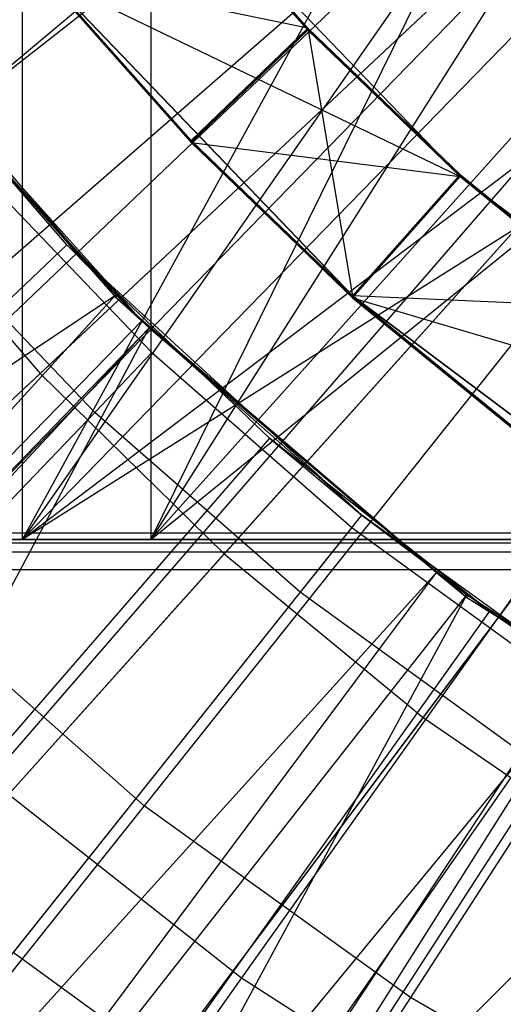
# Model space of a CAD drawing. Extents: x 0.1 to 16.1, y -7.1 to 6.9.
# Tile 32 of 118: x 7.341 to 7.505, y -1.053 to -0.719. Entities that reach past the tile are written whole.
import ezdxf

# ---------------------------------------------------------------- set-up
doc = ezdxf.new("R2010")
doc.units = 0
doc.header["$LTSCALE"] = 2.54
doc.layers.get('0').update_dxf_attribs({"color": 13, "linetype": 'CONTINUOUS'})

# ---------------------------------------------------------------- blocks, each defined once
blk = doc.blocks.new('DROPS_WOOD_A_PM_STL')
at = {"color": 0}
for p, q in [((7.34185, -0.89497, 27.44952), (7.78, -0.09497, 27.42102)), ((7.34185, -0.89497, 27.44952), (7.78, -0.09497, 27.42102)), ((7.34185, -0.89497, 27.44952), (7.34185, -0.09497, 27.44952)), ((7.34185, -0.89497, 27.44952), (7.34185, -0.09497, 27.44952)), ((7.34185, -0.89497, 43.38127), (7.34185, -0.09497, 43.38127)), ((7.34185, -0.89497, 43.38127), (7.34185, -0.09497, 43.38127)), ((7.38541, -0.89497, 39.35463), (7.78, -0.09497, 39.40413)), ((7.38541, -0.09497, 31.47616), (7.38541, -0.89497, 31.47616)), ((7.38541, -0.09497, 31.47616), (7.38541, -0.89497, 31.47616)), ((7.38541, -0.09497, 39.35463), (7.38541, -0.89497, 39.35463)), ((7.38541, -0.09497, 39.35463), (7.38541, -0.89497, 39.35463)), ((7.38541, -0.89497, 39.35463), (7.78, -0.09497, 39.40413)), ((7.80971, -0.22514, 43.41083), (7.34185, -0.89497, 43.38127)), ((7.80971, -0.22514, 27.41996), (7.34185, -0.89497, 27.44952)), ((7.80971, -0.22514, 27.41996), (7.34185, -0.89497, 27.44952)), ((7.80971, -0.22514, 43.41083), (7.34185, -0.89497, 43.38127)), ((7.80971, -0.22514, 39.40625), (7.38541, -0.89497, 39.35463)), ((7.80971, -0.22514, 39.40625), (7.38541, -0.89497, 39.35463)), ((7.80971, -0.22514, 31.42454), (7.38541, -0.89497, 31.47616)), ((7.80971, -0.22514, 31.42454), (7.38541, -0.89497, 31.47616)), ((7.34185, -0.89497, 43.38127), (7.89295, -0.32952, 43.41321)), ((7.34185, -0.89497, 43.38127), (7.89295, -0.32952, 43.41321)), ((7.89295, -0.32952, 27.41758), (7.34185, -0.89497, 27.44952)), ((7.89295, -0.32952, 27.41758), (7.34185, -0.89497, 27.44952)), ((7.89295, -0.32952, 39.41102), (7.38541, -0.89497, 39.35463)), ((7.89295, -0.32952, 39.41102), (7.38541, -0.89497, 39.35463)), ((7.89295, -0.32952, 31.41977), (7.38541, -0.89497, 31.47616)), ((7.89295, -0.32952, 31.41977), (7.38541, -0.89497, 31.47616)), ((8.14676, -0.38745, 43.41512), (7.34185, -0.89497, 43.38127)), ((8.14676, -0.38745, 43.41512), (7.34185, -0.89497, 43.38127)), ((8.01324, -0.38745, 43.41512), (7.34185, -0.89497, 43.38127)), ((8.01324, -0.38745, 43.41512), (7.34185, -0.89497, 43.38127)), ((8.01324, -0.38745, 27.41567), (7.34185, -0.89497, 27.44952)), ((8.01324, -0.38745, 27.41567), (7.34185, -0.89497, 27.44952)), ((7.38541, -0.89497, 31.47616), (8.01324, -0.38745, 31.41595)), ((7.38541, -0.89497, 31.47616), (8.01324, -0.38745, 31.41595)), ((6.30932, -1.54207, 13.7995), (7.72193, -0.43428, 14.34893)), ((6.30932, -1.54207, 13.7995), (7.72193, -0.43428, 14.34893)), ((6.38289, -1.6311, 13.79954), (7.73681, -0.45229, 14.34894)), ((6.38289, -1.6311, 13.79954), (7.73681, -0.45229, 14.34894)), ((6.43706, -1.69112, 13.79958), (7.74776, -0.46442, 14.34894)), ((6.43706, -1.69112, 13.79958), (7.74776, -0.46442, 14.34894)), ((7.64894, -0.47324, 2.32327), (7.22382, -0.82991, 2.43096)), ((7.64894, -0.47324, 2.32327), (7.22382, -0.82991, 2.43096)), ((6.57729, -1.82846, 13.79965), (7.77612, -0.4922, 14.34896)), ((6.57729, -1.82846, 13.79965), (7.77612, -0.4922, 14.34896)), ((7.6871, -0.51436, 2.32329), (7.2996, -0.91159, 2.431)), ((7.6871, -0.51436, 2.32329), (7.2996, -0.91159, 2.431)), ((6.72896, -1.95306, 13.79971), (7.80679, -0.51739, 14.34897)), ((6.72896, -1.95306, 13.79971), (7.80679, -0.51739, 14.34897)), ((6.79447, -2.00043, 13.79973), (7.82004, -0.52697, 14.34898)), ((6.79447, -2.00043, 13.79973), (7.82004, -0.52697, 14.34898)), ((7.72916, -0.55148, 2.32331), (7.38315, -0.98531, 2.43104)), ((7.72916, -0.55148, 2.32331), (7.38315, -0.98531, 2.43104)), ((7.77471, -0.58423, 2.32333), (7.47361, -1.05036, 2.43107)), ((7.77471, -0.58423, 2.32333), (7.47361, -1.05036, 2.43107)), ((7.29093, -0.77225, 14.24029), (7.5049, -0.60447, 14.3002)), ((7.29093, -0.77225, 14.24029), (7.5049, -0.60447, 14.3002)), ((7.54638, -0.65287, 14.30023), (7.34785, -0.83867, 14.24033)), ((7.54638, -0.65287, 14.30023), (7.34785, -0.83867, 14.24033)), ((7.3913, -0.66792, 13.82295), (7.43878, -0.72151, 13.82298)), ((7.3913, -0.66792, 13.82295), (7.43878, -0.72151, 13.82298)), ((7.3913, -0.66798, 13.70453), (7.43878, -0.72157, 13.70456)), ((7.3913, -0.66798, 13.70453), (7.43878, -0.72157, 13.70456)), ((7.3913, -0.66804, 13.58611), (7.43878, -0.72163, 13.58614)), ((7.3913, -0.66804, 13.58611), (7.43878, -0.72163, 13.58614)), ((7.3913, -0.6681, 13.4677), (7.43878, -0.7217, 13.46772)), ((7.3913, -0.6681, 13.4677), (7.43878, -0.7217, 13.46772)), ((7.3913, -0.66816, 13.34928), (7.43878, -0.72176, 13.34931)), ((7.3913, -0.66816, 13.34928), (7.43878, -0.72176, 13.34931)), ((7.3913, -0.66822, 13.23086), (7.43878, -0.72182, 13.23089)), ((7.3913, -0.66822, 13.23086), (7.43878, -0.72182, 13.23089)), ((7.3913, -0.66828, 13.11244), (7.43878, -0.72188, 13.11247)), ((7.3913, -0.66828, 13.11244), (7.43878, -0.72188, 13.11247)), ((7.3913, -0.66835, 12.99402), (7.43878, -0.72194, 12.99405)), ((7.3913, -0.66835, 12.99402), (7.43878, -0.72194, 12.99405)), ((7.3913, -0.66841, 12.87561), (7.43878, -0.722, 12.87563)), ((7.3913, -0.66841, 12.87561), (7.43878, -0.722, 12.87563)), ((7.3913, -0.66847, 12.75719), (7.43878, -0.72206, 12.75722)), ((7.3913, -0.66847, 12.75719), (7.43878, -0.72206, 12.75722)), ((7.3913, -0.66853, 12.63877), (7.43878, -0.72212, 12.6388)), ((7.3913, -0.66853, 12.63877), (7.43878, -0.72212, 12.6388)), ((7.3913, -0.66859, 12.52035), (7.43878, -0.72218, 12.52038)), ((7.3913, -0.66859, 12.52035), (7.43878, -0.72218, 12.52038)), ((7.3913, -0.66865, 12.40194), (7.49042, -0.77184, 12.40199)), ((7.3913, -0.66865, 12.40194), (7.49042, -0.77184, 12.40199)), ((7.2717, -0.69362, 12.40195), (7.37352, -0.81283, 12.40201)), ((7.2717, -0.69362, 12.40195), (7.37352, -0.81283, 12.40201)), ((7.41034, -0.89988, 14.24036), (7.59193, -0.69748, 14.30025)), ((7.41034, -0.89988, 14.24036), (7.59193, -0.69748, 14.30025)), ((7.34869, -0.70257, 14.09467), (7.45394, -0.81215, 14.09473)), ((7.34869, -0.70257, 14.09467), (7.45394, -0.81215, 14.09473)), ((7.34869, -0.70267, 13.90407), (7.45394, -0.81225, 13.90413)), ((7.43878, -0.72151, 13.82298), (7.34869, -0.70267, 13.90407)), ((7.34869, -0.70267, 13.90407), (7.45394, -0.81225, 13.90413)), ((7.43878, -0.72151, 13.82298), (7.34869, -0.70267, 13.90407)), ((7.34869, -0.70273, 13.78565), (7.39911, -0.75964, 13.78568)), ((7.34869, -0.70273, 13.78565), (7.39911, -0.75964, 13.78568)), ((7.34869, -0.70279, 13.66723), (7.39911, -0.7597, 13.66726)), ((7.34869, -0.70279, 13.66723), (7.39911, -0.7597, 13.66726)), ((7.34869, -0.70285, 13.54882), (7.39911, -0.75976, 13.54884)), ((7.34869, -0.70285, 13.54882), (7.39911, -0.75976, 13.54884)), ((7.34869, -0.70291, 13.4304), (7.39911, -0.75982, 13.43043)), ((7.34869, -0.70291, 13.4304), (7.39911, -0.75982, 13.43043)), ((7.34869, -0.70297, 13.31198), (7.39911, -0.75988, 13.31201)), ((7.34869, -0.70297, 13.31198), (7.39911, -0.75988, 13.31201)), ((7.34869, -0.70304, 13.19356), (7.39911, -0.75995, 13.19359)), ((7.34869, -0.70304, 13.19356), (7.39911, -0.75995, 13.19359)), ((7.34869, -0.7031, 13.07514), (7.39911, -0.76001, 13.07517)), ((7.34869, -0.7031, 13.07514), (7.39911, -0.76001, 13.07517)), ((7.34869, -0.70316, 12.95673), (7.39911, -0.76007, 12.95676)), ((7.34869, -0.70316, 12.95673), (7.39911, -0.76007, 12.95676)), ((7.34869, -0.70322, 12.83831), (7.39911, -0.76013, 12.83834)), ((7.34869, -0.70322, 12.83831), (7.39911, -0.76013, 12.83834)), ((7.34869, -0.70328, 12.71989), (7.39911, -0.76019, 12.71992)), ((7.34869, -0.70328, 12.71989), (7.39911, -0.76019, 12.71992)), ((7.34869, -0.70334, 12.60147), (7.39911, -0.76025, 12.6015)), ((7.34869, -0.70334, 12.60147), (7.39911, -0.76025, 12.6015)), ((7.34869, -0.7034, 12.48305), (7.49042, -0.77184, 12.40199)), ((7.34869, -0.7034, 12.48305), (7.39911, -0.76031, 12.48308)), ((7.34869, -0.7034, 12.48305), (7.49042, -0.77184, 12.40199)), ((7.34869, -0.7034, 12.48305), (7.39911, -0.76031, 12.48308)), ((7.39911, -0.75964, 13.78568), (7.43878, -0.72151, 13.82298)), ((7.39911, -0.75964, 13.78568), (7.43878, -0.72151, 13.82298)), ((7.39911, -0.7597, 13.66726), (7.43878, -0.72157, 13.70456)), ((7.39911, -0.7597, 13.66726), (7.43878, -0.72157, 13.70456)), ((7.39911, -0.75964, 13.78568), (7.43878, -0.72157, 13.70456)), ((7.39911, -0.75964, 13.78568), (7.43878, -0.72157, 13.70456)), ((7.39911, -0.75976, 13.54884), (7.43878, -0.72163, 13.58614)), ((7.39911, -0.75976, 13.54884), (7.43878, -0.72163, 13.58614)), ((7.39911, -0.7597, 13.66726), (7.43878, -0.72163, 13.58614)), ((7.39911, -0.7597, 13.66726), (7.43878, -0.72163, 13.58614)), ((7.43878, -0.72151, 13.82298), (7.49042, -0.77111, 13.823)), ((7.43878, -0.72151, 13.82298), (7.49042, -0.77111, 13.823)), ((7.43878, -0.72151, 13.82298), (7.45394, -0.81225, 13.90413)), ((7.43878, -0.72151, 13.82298), (7.45394, -0.81225, 13.90413)), ((7.43878, -0.72157, 13.70456), (7.49042, -0.77117, 13.70459)), ((7.43878, -0.72157, 13.70456), (7.49042, -0.77117, 13.70459)), ((7.43878, -0.72163, 13.58614), (7.49042, -0.77123, 13.58617)), ((7.43878, -0.72163, 13.58614), (7.49042, -0.77123, 13.58617)), ((7.29464, -0.72309, 14.08573), (7.38238, -0.8208, 13.92244)), ((7.3569, -0.79495, 14.08577), (7.29464, -0.72309, 14.08573)), ((7.29464, -0.72309, 14.08573), (7.38238, -0.8208, 13.92244)), ((7.39911, -0.75982, 13.43043), (7.43878, -0.7217, 13.46772)), ((7.39911, -0.75982, 13.43043), (7.43878, -0.7217, 13.46772)), ((7.39911, -0.75976, 13.54884), (7.43878, -0.7217, 13.46772)), ((7.39911, -0.75976, 13.54884), (7.43878, -0.7217, 13.46772)), ((7.39911, -0.75988, 13.31201), (7.43878, -0.72176, 13.34931)), ((7.39911, -0.75988, 13.31201), (7.43878, -0.72176, 13.34931)), ((7.39911, -0.75982, 13.43043), (7.43878, -0.72176, 13.34931)), ((7.39911, -0.75982, 13.43043), (7.43878, -0.72176, 13.34931)), ((7.39911, -0.75995, 13.19359), (7.43878, -0.72182, 13.23089)), ((7.39911, -0.75995, 13.19359), (7.43878, -0.72182, 13.23089)), ((7.39911, -0.75988, 13.31201), (7.43878, -0.72182, 13.23089)), ((7.39911, -0.75988, 13.31201), (7.43878, -0.72182, 13.23089)), ((7.39911, -0.76001, 13.07517), (7.43878, -0.72188, 13.11247)), ((7.39911, -0.76001, 13.07517), (7.43878, -0.72188, 13.11247)), ((7.39911, -0.75995, 13.19359), (7.43878, -0.72188, 13.11247)), ((7.39911, -0.75995, 13.19359), (7.43878, -0.72188, 13.11247)), ((7.39911, -0.76007, 12.95676), (7.43878, -0.72194, 12.99405)), ((7.39911, -0.76007, 12.95676), (7.43878, -0.72194, 12.99405)), ((7.39911, -0.76001, 13.07517), (7.43878, -0.72194, 12.99405)), ((7.39911, -0.76001, 13.07517), (7.43878, -0.72194, 12.99405)), ((7.39911, -0.76013, 12.83834), (7.43878, -0.722, 12.87563)), ((7.39911, -0.76013, 12.83834), (7.43878, -0.722, 12.87563)), ((7.39911, -0.76007, 12.95676), (7.43878, -0.722, 12.87563)), ((7.39911, -0.76007, 12.95676), (7.43878, -0.722, 12.87563)), ((7.39911, -0.76019, 12.71992), (7.43878, -0.72206, 12.75722)), ((7.39911, -0.76019, 12.71992), (7.43878, -0.72206, 12.75722)), ((7.39911, -0.76013, 12.83834), (7.43878, -0.72206, 12.75722)), ((7.39911, -0.76013, 12.83834), (7.43878, -0.72206, 12.75722)), ((7.39911, -0.76025, 12.6015), (7.43878, -0.72212, 12.6388)), ((7.39911, -0.76025, 12.6015), (7.43878, -0.72212, 12.6388)), ((7.39911, -0.76019, 12.71992), (7.43878, -0.72212, 12.6388)), ((7.39911, -0.76019, 12.71992), (7.43878, -0.72212, 12.6388)), ((7.39911, -0.76025, 12.6015), (7.43878, -0.72218, 12.52038)), ((7.39911, -0.76025, 12.6015), (7.43878, -0.72218, 12.52038)), ((7.39911, -0.76031, 12.48308), (7.43878, -0.72218, 12.52038)), ((7.39911, -0.76031, 12.48308), (7.43878, -0.72218, 12.52038)), ((7.43878, -0.7217, 13.46772), (7.49042, -0.77129, 13.46775)), ((7.43878, -0.7217, 13.46772), (7.49042, -0.77129, 13.46775)), ((7.43878, -0.72176, 13.34931), (7.49042, -0.77136, 13.34933)), ((7.43878, -0.72176, 13.34931), (7.49042, -0.77136, 13.34933)), ((7.43878, -0.72182, 13.23089), (7.49042, -0.77142, 13.23091)), ((7.43878, -0.72182, 13.23089), (7.49042, -0.77142, 13.23091)), ((7.43878, -0.72188, 13.11247), (7.49042, -0.77148, 13.1125)), ((7.43878, -0.72188, 13.11247), (7.49042, -0.77148, 13.1125)), ((7.43878, -0.72194, 12.99405), (7.49042, -0.77154, 12.99408)), ((7.43878, -0.72194, 12.99405), (7.49042, -0.77154, 12.99408)), ((7.43878, -0.722, 12.87563), (7.49042, -0.7716, 12.87566)), ((7.43878, -0.722, 12.87563), (7.49042, -0.7716, 12.87566)), ((7.43878, -0.72206, 12.75722), (7.49042, -0.77166, 12.75724)), ((7.43878, -0.72206, 12.75722), (7.49042, -0.77166, 12.75724)), ((7.43878, -0.72212, 12.6388), (7.49042, -0.77172, 12.63882)), ((7.43878, -0.72212, 12.6388), (7.49042, -0.77172, 12.63882)), ((7.43878, -0.72218, 12.52038), (7.49042, -0.77178, 12.52041)), ((7.43878, -0.72218, 12.52038), (7.49042, -0.77178, 12.52041)), ((7.29886, -0.72842, 14.08574), (7.37352, -0.81196, 14.08578)), ((7.29886, -0.72842, 14.08574), (7.37352, -0.81196, 14.08578)), ((7.29886, -0.72842, 14.08574), (7.37352, -0.81283, 12.40201)), ((7.29886, -0.72842, 14.08574), (7.37352, -0.81283, 12.40201)), ((7.47793, -0.9554, 14.24039), (7.64119, -0.73795, 14.30027)), ((7.47793, -0.9554, 14.24039), (7.64119, -0.73795, 14.30027)), ((7.38238, -0.8208, 13.92244), (7.31463, -0.74779, 13.9224)), ((7.38238, -0.8208, 13.92244), (7.31463, -0.74779, 13.9224)), ((7.39911, -0.75964, 13.78568), (7.45394, -0.81231, 13.78571)), ((7.39911, -0.75964, 13.78568), (7.45394, -0.81231, 13.78571)), ((7.39911, -0.7597, 13.66726), (7.45394, -0.81237, 13.66729)), ((7.39911, -0.7597, 13.66726), (7.45394, -0.81237, 13.66729)), ((7.39911, -0.75976, 13.54884), (7.45394, -0.81243, 13.54887)), ((7.39911, -0.75976, 13.54884), (7.45394, -0.81243, 13.54887)), ((7.39911, -0.75982, 13.43043), (7.45394, -0.81249, 13.43045)), ((7.39911, -0.75982, 13.43043), (7.45394, -0.81249, 13.43045)), ((7.39911, -0.75988, 13.31201), (7.45394, -0.81255, 13.31204)), ((7.39911, -0.75988, 13.31201), (7.45394, -0.81255, 13.31204)), ((7.39911, -0.75995, 13.19359), (7.45394, -0.81261, 13.19362)), ((7.39911, -0.75995, 13.19359), (7.45394, -0.81261, 13.19362)), ((7.39911, -0.76001, 13.07517), (7.45394, -0.81267, 13.0752)), ((7.39911, -0.76001, 13.07517), (7.45394, -0.81267, 13.0752)), ((7.39911, -0.76007, 12.95676), (7.45394, -0.81274, 12.95678)), ((7.39911, -0.76007, 12.95676), (7.45394, -0.81274, 12.95678)), ((7.39911, -0.76013, 12.83834), (7.45394, -0.8128, 12.83837)), ((7.39911, -0.76013, 12.83834), (7.45394, -0.8128, 12.83837)), ((7.39911, -0.76019, 12.71992), (7.45394, -0.81286, 12.71995)), ((7.39911, -0.76019, 12.71992), (7.45394, -0.81286, 12.71995)), ((7.39911, -0.76025, 12.6015), (7.45394, -0.81292, 12.60153)), ((7.39911, -0.76025, 12.6015), (7.45394, -0.81292, 12.60153)), ((7.39911, -0.76031, 12.48308), (7.49042, -0.77184, 12.40199)), ((7.39911, -0.76031, 12.48308), (7.45394, -0.81298, 12.48311)), ((7.39911, -0.76031, 12.48308), (7.49042, -0.77184, 12.40199)), ((7.39911, -0.76031, 12.48308), (7.45394, -0.81298, 12.48311)), ((7.32349, -0.76642, 14.09471), (7.38578, -0.83157, 14.09474)), ((7.32349, -0.76642, 14.09471), (7.38578, -0.83157, 14.09474)), ((7.45394, -0.81231, 13.78571), (7.49042, -0.77111, 13.823)), ((7.45394, -0.81231, 13.78571), (7.49042, -0.77111, 13.823)), ((7.49042, -0.77111, 13.823), (7.45394, -0.81225, 13.90413)), ((7.49042, -0.77111, 13.823), (7.45394, -0.81225, 13.90413)), ((7.45394, -0.81237, 13.66729), (7.49042, -0.77117, 13.70459)), ((7.45394, -0.81237, 13.66729), (7.49042, -0.77117, 13.70459)), ((7.45394, -0.81231, 13.78571), (7.49042, -0.77117, 13.70459)), ((7.45394, -0.81231, 13.78571), (7.49042, -0.77117, 13.70459)), ((7.45394, -0.81237, 13.66729), (7.49042, -0.77123, 13.58617)), ((7.45394, -0.81243, 13.54887), (7.49042, -0.77123, 13.58617)), ((7.45394, -0.81243, 13.54887), (7.49042, -0.77123, 13.58617)), ((7.45394, -0.81237, 13.66729), (7.49042, -0.77123, 13.58617)), ((7.45394, -0.81249, 13.43045), (7.49042, -0.77129, 13.46775)), ((7.45394, -0.81249, 13.43045), (7.49042, -0.77129, 13.46775)), ((7.45394, -0.81243, 13.54887), (7.49042, -0.77129, 13.46775)), ((7.45394, -0.81243, 13.54887), (7.49042, -0.77129, 13.46775)), ((7.45394, -0.81255, 13.31204), (7.49042, -0.77136, 13.34933)), ((7.45394, -0.81255, 13.31204), (7.49042, -0.77136, 13.34933)), ((7.45394, -0.81249, 13.43045), (7.49042, -0.77136, 13.34933)), ((7.45394, -0.81249, 13.43045), (7.49042, -0.77136, 13.34933)), ((7.45394, -0.81261, 13.19362), (7.49042, -0.77142, 13.23091)), ((7.45394, -0.81261, 13.19362), (7.49042, -0.77142, 13.23091)), ((7.45394, -0.81255, 13.31204), (7.49042, -0.77142, 13.23091)), ((7.45394, -0.81255, 13.31204), (7.49042, -0.77142, 13.23091)), ((7.45394, -0.81267, 13.0752), (7.49042, -0.77148, 13.1125)), ((7.45394, -0.81267, 13.0752), (7.49042, -0.77148, 13.1125)), ((7.45394, -0.81261, 13.19362), (7.49042, -0.77148, 13.1125)), ((7.45394, -0.81261, 13.19362), (7.49042, -0.77148, 13.1125)), ((7.45394, -0.81274, 12.95678), (7.49042, -0.77154, 12.99408)), ((7.45394, -0.81274, 12.95678), (7.49042, -0.77154, 12.99408)), ((7.45394, -0.81267, 13.0752), (7.49042, -0.77154, 12.99408)), ((7.45394, -0.81267, 13.0752), (7.49042, -0.77154, 12.99408)), ((7.45394, -0.8128, 12.83837), (7.49042, -0.7716, 12.87566)), ((7.45394, -0.8128, 12.83837), (7.49042, -0.7716, 12.87566)), ((7.45394, -0.81274, 12.95678), (7.49042, -0.7716, 12.87566)), ((7.45394, -0.81274, 12.95678), (7.49042, -0.7716, 12.87566)), ((7.45394, -0.81286, 12.71995), (7.49042, -0.77166, 12.75724)), ((7.45394, -0.81286, 12.71995), (7.49042, -0.77166, 12.75724)), ((7.45394, -0.8128, 12.83837), (7.49042, -0.77166, 12.75724)), ((7.45394, -0.8128, 12.83837), (7.49042, -0.77166, 12.75724)), ((7.45394, -0.81292, 12.60153), (7.49042, -0.77172, 12.63882)), ((7.45394, -0.81292, 12.60153), (7.49042, -0.77172, 12.63882)), ((7.45394, -0.81286, 12.71995), (7.49042, -0.77172, 12.63882)), ((7.45394, -0.81286, 12.71995), (7.49042, -0.77172, 12.63882)), ((7.49042, -0.77111, 13.823), (7.54588, -0.81639, 13.82303)), ((7.49042, -0.77111, 13.823), (7.54588, -0.81639, 13.82303)), ((7.49042, -0.77117, 13.70459), (7.54588, -0.81646, 13.70461)), ((7.49042, -0.77117, 13.70459), (7.54588, -0.81646, 13.70461)), ((7.49042, -0.77123, 13.58617), (7.54588, -0.81652, 13.58619)), ((7.49042, -0.77123, 13.58617), (7.54588, -0.81652, 13.58619)), ((7.49042, -0.77129, 13.46775), (7.54588, -0.81658, 13.46777)), ((7.49042, -0.77129, 13.46775), (7.54588, -0.81658, 13.46777)), ((7.49042, -0.77136, 13.34933), (7.54588, -0.81664, 13.34935)), ((7.49042, -0.77136, 13.34933), (7.54588, -0.81664, 13.34935)), ((7.49042, -0.77142, 13.23091), (7.54588, -0.8167, 13.23094)), ((7.49042, -0.77142, 13.23091), (7.54588, -0.8167, 13.23094)), ((7.49042, -0.77148, 13.1125), (7.54588, -0.81676, 13.11252)), ((7.49042, -0.77148, 13.1125), (7.54588, -0.81676, 13.11252)), ((7.49042, -0.77154, 12.99408), (7.54588, -0.81682, 12.9941)), ((7.49042, -0.77154, 12.99408), (7.54588, -0.81682, 12.9941)), ((7.49042, -0.7716, 12.87566), (7.54588, -0.81688, 12.87568)), ((7.49042, -0.7716, 12.87566), (7.54588, -0.81688, 12.87568)), ((7.49042, -0.77166, 12.75724), (7.54588, -0.81694, 12.75727)), ((7.49042, -0.77166, 12.75724), (7.54588, -0.81694, 12.75727)), ((7.49042, -0.77172, 12.63882), (7.54588, -0.817, 12.63885)), ((7.49042, -0.77172, 12.63882), (7.54588, -0.817, 12.63885)), ((7.29093, -0.77225, 14.24029), (7.34785, -0.83867, 14.24033)), ((7.29093, -0.77225, 14.24029), (7.34785, -0.83867, 14.24033)), ((7.45394, -0.81292, 12.60153), (7.49042, -0.77178, 12.52041)), ((7.45394, -0.81292, 12.60153), (7.49042, -0.77178, 12.52041)), ((7.45394, -0.81298, 12.48311), (7.49042, -0.77178, 12.52041)), ((7.45394, -0.81298, 12.48311), (7.49042, -0.77178, 12.52041)), ((7.45394, -0.81298, 12.48311), (7.49042, -0.77184, 12.40199)), ((7.45394, -0.81298, 12.48311), (7.49042, -0.77184, 12.40199)), ((7.49042, -0.77178, 12.52041), (7.54588, -0.81707, 12.52043)), ((7.49042, -0.77178, 12.52041), (7.54588, -0.81707, 12.52043)), ((7.49042, -0.77184, 12.40199), (7.60481, -0.8578, 12.40203)), ((7.49042, -0.77184, 12.40199), (7.60481, -0.8578, 12.40203)), ((7.3664, -0.85185, 14.09034), (7.30237, -0.78488, 14.0903)), ((7.3664, -0.85185, 14.09034), (7.30237, -0.78488, 14.0903)), ((7.3569, -0.79495, 14.08577), (7.38238, -0.8208, 13.92244)), ((7.3569, -0.79495, 14.08577), (7.45706, -0.88671, 13.92247)), ((7.42572, -0.86056, 14.08581), (7.3569, -0.79495, 14.08577)), ((7.3569, -0.79495, 14.08577), (7.38238, -0.8208, 13.92244)), ((7.3569, -0.79495, 14.08577), (7.45706, -0.88671, 13.92247)), ((6.94046, -1.10113, 13.97575), (7.37352, -0.81196, 14.08578)), ((6.94046, -1.10113, 13.97575), (7.37352, -0.81196, 14.08578)), ((7.0273, -1.19254, 13.9758), (7.37352, -0.81196, 14.08578)), ((7.0273, -1.19254, 13.9758), (7.37352, -0.81196, 14.08578)), ((7.37352, -0.81196, 14.08578), (7.38493, -0.8232, 14.08579)), ((7.37352, -0.81196, 14.08578), (7.38493, -0.8232, 14.08579)), ((7.37352, -0.81196, 14.08578), (7.37352, -0.81283, 12.40201)), ((7.37352, -0.81196, 14.08578), (7.37352, -0.81283, 12.40201)), ((7.38493, -0.8232, 14.08579), (7.37352, -0.81283, 12.40201)), ((7.37352, -0.81283, 12.40201), (7.49273, -0.91465, 12.40206)), ((7.38493, -0.8232, 14.08579), (7.37352, -0.81283, 12.40201)), ((7.37352, -0.81283, 12.40201), (7.49273, -0.91465, 12.40206)), ((7.45394, -0.81215, 14.09473), (7.57541, -0.90342, 14.09478)), ((7.45394, -0.81215, 14.09473), (7.45394, -0.81225, 13.90413)), ((7.45394, -0.81215, 14.09473), (7.45394, -0.81225, 13.90413)), ((7.45394, -0.81215, 14.09473), (7.57541, -0.90342, 14.09478)), ((7.45394, -0.81225, 13.90413), (7.57541, -0.90352, 13.90417)), ((7.54588, -0.81639, 13.82303), (7.45394, -0.81225, 13.90413)), ((7.45394, -0.81225, 13.90413), (7.57541, -0.90352, 13.90417)), ((7.54588, -0.81639, 13.82303), (7.45394, -0.81225, 13.90413)), ((7.45394, -0.81231, 13.78571), (7.51284, -0.86039, 13.78573)), ((7.45394, -0.81231, 13.78571), (7.51284, -0.86039, 13.78573)), ((7.45394, -0.81237, 13.66729), (7.51284, -0.86045, 13.66731)), ((7.45394, -0.81237, 13.66729), (7.51284, -0.86045, 13.66731)), ((7.45394, -0.81243, 13.54887), (7.51284, -0.86052, 13.5489)), ((7.45394, -0.81243, 13.54887), (7.51284, -0.86052, 13.5489)), ((7.45394, -0.81249, 13.43045), (7.51284, -0.86058, 13.43048)), ((7.45394, -0.81249, 13.43045), (7.51284, -0.86058, 13.43048)), ((7.45394, -0.81255, 13.31204), (7.51284, -0.86064, 13.31206)), ((7.45394, -0.81255, 13.31204), (7.51284, -0.86064, 13.31206)), ((7.45394, -0.81261, 13.19362), (7.51284, -0.8607, 13.19364)), ((7.45394, -0.81261, 13.19362), (7.51284, -0.8607, 13.19364)), ((7.45394, -0.81267, 13.0752), (7.51284, -0.86076, 13.07522)), ((7.45394, -0.81267, 13.0752), (7.51284, -0.86076, 13.07522)), ((7.45394, -0.81274, 12.95678), (7.51284, -0.86082, 12.95681)), ((7.45394, -0.81274, 12.95678), (7.51284, -0.86082, 12.95681)), ((7.45394, -0.8128, 12.83837), (7.51284, -0.86088, 12.83839)), ((7.45394, -0.8128, 12.83837), (7.51284, -0.86088, 12.83839)), ((7.45394, -0.81286, 12.71995), (7.51284, -0.86094, 12.71997)), ((7.45394, -0.81286, 12.71995), (7.51284, -0.86094, 12.71997)), ((7.45394, -0.81292, 12.60153), (7.51284, -0.861, 12.60155)), ((7.45394, -0.81292, 12.60153), (7.51284, -0.861, 12.60155)), ((7.45394, -0.81298, 12.48311), (7.60481, -0.8578, 12.40203)), ((7.45394, -0.81298, 12.48311), (7.60481, -0.8578, 12.40203)), ((7.45394, -0.81298, 12.48311), (7.51284, -0.86107, 12.48314)), ((7.45394, -0.81298, 12.48311), (7.51284, -0.86107, 12.48314)), ((7.38238, -0.8208, 13.92244), (7.00162, -1.21125, 13.77374)), ((7.38238, -0.8208, 13.92244), (7.00162, -1.21125, 13.77374)), ((7.45706, -0.88671, 13.92247), (7.38238, -0.8208, 13.92244)), ((7.45706, -0.88671, 13.92247), (7.38238, -0.8208, 13.92244)), ((7.38493, -0.8232, 14.08579), (7.0273, -1.19254, 13.9758)), ((7.38493, -0.8232, 14.08579), (7.0273, -1.19254, 13.9758)), ((7.03429, -1.19927, 13.9758), (7.38493, -0.8232, 14.08579)), ((7.03429, -1.19927, 13.9758), (7.38493, -0.8232, 14.08579)), ((7.13654, -1.2886, 13.97585), (7.38493, -0.8232, 14.08579)), ((7.13654, -1.2886, 13.97585), (7.38493, -0.8232, 14.08579)), ((7.38493, -0.8232, 14.08579), (7.48242, -0.90619, 14.08583)), ((7.38493, -0.8232, 14.08579), (7.48242, -0.90619, 14.08583)), ((7.38493, -0.8232, 14.08579), (7.49273, -0.91465, 12.40206)), ((7.38493, -0.8232, 14.08579), (7.49273, -0.91465, 12.40206)), ((7.38578, -0.83157, 14.09474), (7.3664, -0.85185, 14.09034)), ((7.38578, -0.83157, 14.09474), (7.3664, -0.85185, 14.09034)), ((7.38578, -0.83157, 14.09474), (7.45367, -0.89087, 14.09477)), ((7.38578, -0.83157, 14.09474), (7.45367, -0.89087, 14.09477)), ((7.15254, -1.02145, 14.16942), (7.34785, -0.83867, 14.24033)), ((7.15254, -1.02145, 14.16942), (7.34785, -0.83867, 14.24033)), ((7.41034, -0.89988, 14.24036), (7.34785, -0.83867, 14.24033)), ((7.41034, -0.89988, 14.24036), (7.34785, -0.83867, 14.24033)), ((7.3664, -0.85185, 14.09034), (7.25834, -0.96489, 14.06128)), ((7.3664, -0.85185, 14.09034), (7.25834, -0.96489, 14.06128)), ((7.43617, -0.91281, 14.09037), (7.3664, -0.85185, 14.09034)), ((7.43617, -0.91281, 14.09037), (7.3664, -0.85185, 14.09034)), ((7.42572, -0.86056, 14.08581), (7.45706, -0.88671, 13.92247)), ((7.50045, -0.91934, 14.08584), (7.42572, -0.86056, 14.08581)), ((7.42572, -0.86056, 14.08581), (7.45706, -0.88671, 13.92247)), ((7.11706, -1.31313, 13.77379), (7.45706, -0.88671, 13.92247)), ((7.11706, -1.31313, 13.77379), (7.45706, -0.88671, 13.92247)), ((7.45706, -0.88671, 13.92247), (7.50045, -0.91934, 14.08584)), ((7.53353, -0.94199, 13.9225), (7.45706, -0.88671, 13.92247)), ((7.45706, -0.88671, 13.92247), (7.50045, -0.91934, 14.08584)), ((7.53353, -0.94199, 13.9225), (7.45706, -0.88671, 13.92247)), ((7.45367, -0.89087, 14.09477), (7.43617, -0.91281, 14.09037)), ((7.45367, -0.89087, 14.09477), (7.43617, -0.91281, 14.09037)), ((7.45367, -0.89087, 14.09477), (7.52659, -0.94386, 14.0948)), ((7.45367, -0.89087, 14.09477), (7.52659, -0.94386, 14.0948)), ((7.34185, -0.89497, 27.44952), (6.36853, -0.89497, 27.60061)), ((6.36853, -0.89497, 43.23018), (7.34185, -0.89497, 43.38127)), ((7.34185, -0.89497, 27.44952), (6.36853, -0.89497, 27.60061)), ((6.36853, -0.89497, 43.23018), (7.34185, -0.89497, 43.38127)), ((6.71192, -0.89497, 39.17417), (7.38541, -0.89497, 39.35463)), ((7.38541, -0.89497, 31.47616), (6.71192, -0.89497, 31.65663)), ((7.38541, -0.89497, 31.47616), (6.71192, -0.89497, 31.65663)), ((6.71192, -0.89497, 39.17417), (7.38541, -0.89497, 39.35463)), ((7.33123, -0.89272, 38.84516), (7.75706, -0.89268, 38.91126)), ((7.33123, -0.89272, 38.84516), (7.75706, -0.89268, 38.91126)), ((7.34185, -0.89497, 43.38127), (8.32636, -0.89497, 43.4116)), ((8.32636, -0.89497, 27.41919), (7.34185, -0.89497, 27.44952)), ((8.32636, -0.89497, 27.41919), (7.34185, -0.89497, 27.44952)), ((7.34185, -0.89497, 43.38127), (8.32636, -0.89497, 43.4116)), ((7.38541, -0.89497, 39.35463), (8.08, -0.89497, 39.4154)), ((8.08, -0.89497, 31.4154), (7.38541, -0.89497, 31.47616)), ((7.38541, -0.89497, 39.35463), (8.08, -0.89497, 39.4154)), ((8.08, -0.89497, 31.4154), (7.38541, -0.89497, 31.47616)), ((7.75706, -0.89628, 31.94113), (7.33123, -0.89624, 32.00723)), ((7.75706, -0.89628, 31.94113), (7.33123, -0.89624, 32.00723)), ((6.7964, -0.89922, 26.24141), (7.52639, -0.89916, 26.35472)), ((6.7964, -0.89922, 26.24141), (7.52639, -0.89916, 26.35472)), ((7.41034, -0.89988, 14.24036), (7.23171, -1.09899, 14.16946)), ((7.41034, -0.89988, 14.24036), (7.23171, -1.09899, 14.16946)), ((7.41034, -0.89988, 14.24036), (7.47793, -0.9554, 14.24039)), ((7.41034, -0.89988, 14.24036), (7.47793, -0.9554, 14.24039)), ((7.52639, -0.90532, 14.40592), (6.7964, -0.90526, 14.51923)), ((7.52639, -0.90532, 14.40592), (6.7964, -0.90526, 14.51923)), ((7.13654, -1.2886, 13.97585), (7.48242, -0.90619, 14.08583)), ((7.13654, -1.2886, 13.97585), (7.48242, -0.90619, 14.08583)), ((7.17494, -1.31823, 13.97587), (7.48242, -0.90619, 14.08583)), ((7.17494, -1.31823, 13.97587), (7.48242, -0.90619, 14.08583)), ((7.48242, -0.90619, 14.08583), (7.49273, -0.91378, 14.08583)), ((7.48242, -0.90619, 14.08583), (7.49273, -0.91378, 14.08583)), ((7.48242, -0.90619, 14.08583), (7.49273, -0.91465, 12.40206)), ((7.48242, -0.90619, 14.08583), (7.49273, -0.91465, 12.40206)), ((7.38315, -0.98531, 2.43104), (7.2996, -0.91159, 2.431)), ((7.38315, -0.98531, 2.43104), (7.2996, -0.91159, 2.431)), ((7.17494, -1.31823, 13.97587), (7.49273, -0.91378, 14.08583)), ((7.17494, -1.31823, 13.97587), (7.49273, -0.91378, 14.08583)), ((7.24639, -1.36841, 13.97589), (7.49273, -0.91378, 14.08583)), ((7.24639, -1.36841, 13.97589), (7.49273, -0.91378, 14.08583)), ((7.43617, -0.91281, 14.09037), (7.33868, -1.03508, 14.06132)), ((7.43617, -0.91281, 14.09037), (7.33868, -1.03508, 14.06132)), ((7.51114, -0.96727, 14.09039), (7.43617, -0.91281, 14.09037)), ((7.51114, -0.96727, 14.09039), (7.43617, -0.91281, 14.09037)), ((7.49273, -0.91378, 14.08583), (7.58971, -0.97603, 14.08587)), ((7.49273, -0.91378, 14.08583), (7.49273, -0.91465, 12.40206)), ((7.49273, -0.91378, 14.08583), (7.58971, -0.97603, 14.08587)), ((7.49273, -0.91378, 14.08583), (7.49273, -0.91465, 12.40206)), ((7.49273, -0.91465, 12.40206), (7.58971, -0.97603, 14.08587)), ((7.49273, -0.91465, 12.40206), (7.62641, -0.99657, 12.4021)), ((7.49273, -0.91465, 12.40206), (7.58971, -0.97603, 14.08587)), ((7.49273, -0.91465, 12.40206), (7.62641, -0.99657, 12.4021)), ((7.50045, -0.91934, 14.08584), (7.53353, -0.94199, 13.9225)), ((7.53353, -0.94191, 14.08585), (7.50045, -0.91934, 14.08584)), ((7.50045, -0.91934, 14.08584), (7.53353, -0.94199, 13.9225)), ((7.53353, -0.94199, 13.9225), (7.24207, -1.40301, 13.77384)), ((7.53353, -0.94199, 13.9225), (7.24207, -1.40301, 13.77384)), ((7.53793, -0.94485, 13.9225), (7.24207, -1.40301, 13.77384)), ((7.53793, -0.94485, 13.9225), (7.24207, -1.40301, 13.77384)), ((7.31733, -1.16932, 14.16949), (7.47793, -0.9554, 14.24039)), ((7.31733, -1.16932, 14.16949), (7.47793, -0.9554, 14.24039)), ((7.47793, -0.9554, 14.24039), (7.5501, -1.00482, 14.24041)), ((7.47793, -0.9554, 14.24039), (7.5501, -1.00482, 14.24041)), ((7.51114, -0.96727, 14.09039), (7.42499, -1.09779, 14.06135)), ((7.51114, -0.96727, 14.09039), (7.42499, -1.09779, 14.06135)), ((7.38315, -0.98531, 2.43104), (7.04514, -1.40908, 2.59137)), ((7.38315, -0.98531, 2.43104), (7.04514, -1.40908, 2.59137)), ((7.47361, -1.05036, 2.43107), (7.38315, -0.98531, 2.43104)), ((7.47361, -1.05036, 2.43107), (7.38315, -0.98531, 2.43104)), ((7.42499, -1.09779, 14.06135), (7.33868, -1.03508, 14.06132)), ((7.42499, -1.09779, 14.06135), (7.33868, -1.03508, 14.06132)), ((7.47361, -1.05036, 2.43107), (7.17949, -1.50567, 2.59142)), ((7.47361, -1.05036, 2.43107), (7.17949, -1.50567, 2.59142)), ((7.57011, -1.10607, 2.4311), (7.47361, -1.05036, 2.43107)), ((7.57011, -1.10607, 2.4311), (7.47361, -1.05036, 2.43107))]:
    blk.add_line(p, q, dxfattribs=at)

msp = doc.modelspace()

# ---------------------------------------------------------------- linework, layer by layer
at = {"color": 0}
for p, q in [((7.66401, -0.50826, 2.19699), (7.25184, -0.90121, 2.27972)), ((7.66401, -0.50826, 2.19699), (7.25184, -0.90121, 2.27972)), ((7.70359, -0.546, 2.19701), (7.33065, -0.97636, 2.27976)), ((7.70359, -0.546, 2.19701), (7.33065, -0.97636, 2.27976)), ((7.74659, -0.57982, 2.19703), (7.41625, -1.04367, 2.2798)), ((7.74659, -0.57982, 2.19703), (7.41625, -1.04367, 2.2798)), ((7.3569, -0.79495, 14.08577), (7.29464, -0.72309, 14.08573)), ((7.3569, -0.79495, 14.08577), (6.95004, -1.18295, 13.96305)), ((7.3569, -0.79495, 14.08577), (6.95004, -1.18295, 13.96305)), ((7.42572, -0.86056, 14.08581), (7.3569, -0.79495, 14.08577)), ((7.42572, -0.86056, 14.08581), (7.05758, -1.28548, 13.9631)), ((7.42572, -0.86056, 14.08581), (7.05758, -1.28548, 13.9631)), ((7.50045, -0.91934, 14.08584), (7.42572, -0.86056, 14.08581)), ((7.50045, -0.91934, 14.08584), (7.17437, -1.37733, 13.96315)), ((7.50045, -0.91934, 14.08584), (7.17437, -1.37733, 13.96315)), ((7.53353, -0.94191, 14.08585), (7.50045, -0.91934, 14.08584)), ((7.53353, -0.94191, 14.08585), (7.17437, -1.37733, 13.96315)), ((7.53353, -0.94191, 14.08585), (7.17437, -1.37733, 13.96315)), ((7.17437, -1.37733, 13.96315), (7.58044, -0.97074, 14.08586)), ((7.17437, -1.37733, 13.96315), (7.58044, -0.97074, 14.08586)), ((7.33065, -0.97636, 2.27976), (7.41625, -1.04367, 2.2798)), ((7.33065, -0.97636, 2.27976), (7.41625, -1.04367, 2.2798)), ((7.41625, -1.04367, 2.2798), (7.09201, -1.49893, 2.41674)), ((7.41625, -1.04367, 2.2798), (7.09201, -1.49893, 2.41674)), ((7.41625, -1.04367, 2.2798), (7.50786, -1.10255, 2.27983)), ((7.41625, -1.04367, 2.2798), (7.50786, -1.10255, 2.27983))]:
    msp.add_line(p, q, dxfattribs=at)

# ---------------------------------------------------------------- block references
msp.add_blockref('DROPS_WOOD_A_PM_STL', (0, 0), dxfattribs=at)

doc.saveas('drawing.dxf')
